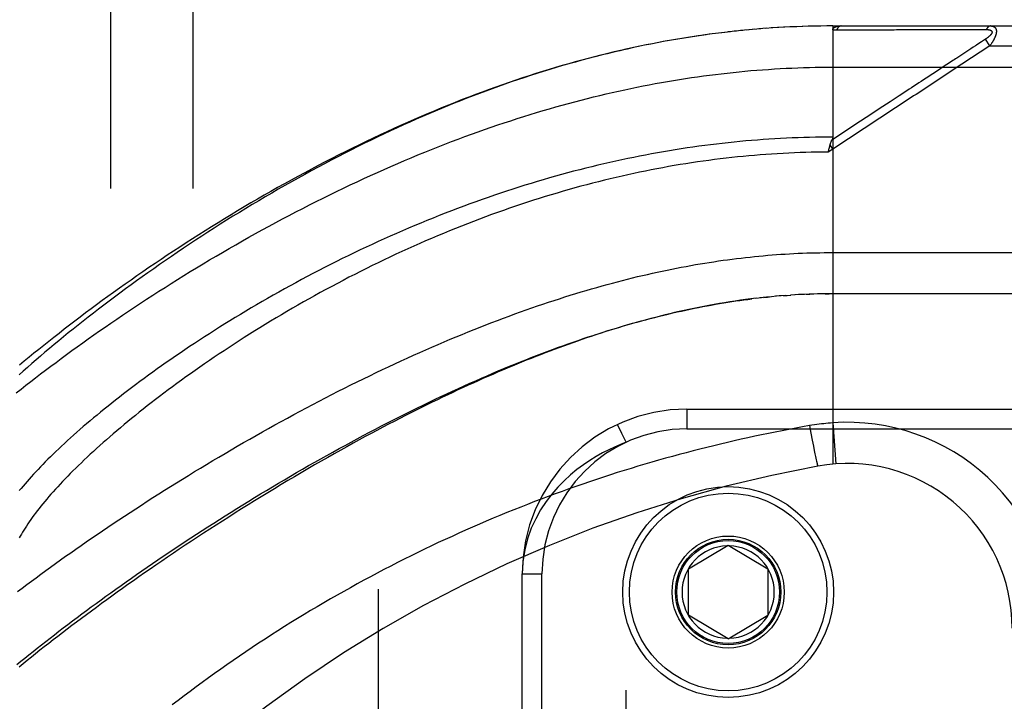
# Model space of a CAD drawing. Header units: inches. Extents: x 0 to 193, y 0 to 125.
# Tile 91 of 256: x 86.56 to 88.06, y 36.37 to 37.4. Entities that reach past the tile are written whole.
import ezdxf

# ---------------------------------------------------------------- set-up
doc = ezdxf.new("R2010")
doc.units = ezdxf.units.IN
doc.header["$LTSCALE"] = 10.635988
doc.header["$MEASUREMENT"] = 0
doc.linetypes.add('HIDDEN', pattern=[0.2, 0.1, -0.1])
for name, color, linetype in [('DEFAULT_2', 8, 'HIDDEN'), ('RIGHTHAND_DOOR_ASSEMBLY', 7, 'CONTINUOUS'), ('SUBPANEL', 7, 'CONTINUOUS')]:
    doc.layers.add(name, color=color, linetype=linetype)

msp = doc.modelspace()

# ---------------------------------------------------------------- linework, layer by layer
at = {"layer": 'DEFAULT_2', "color": 8, "linetype": 'HIDDEN'}
msp.add_line((87.1084, 89.7177), (87.1084, 32.6137), dxfattribs=at)
at = {"layer": 'RIGHTHAND_DOOR_ASSEMBLY', "color": 8, "linetype": 'HIDDEN'}
for p, q in [((87.7527, 37.3912), (87.7422, 37.3908)), ((87.7618, 37.3914), (87.7515, 37.3911)), ((87.7709, 37.3916), (87.7609, 37.3914)), ((87.7799, 37.3918), (87.7702, 37.3916)), ((87.789, 37.3919), (87.7795, 37.3918)), ((87.7981, 37.3919), (87.7889, 37.3919)), ((87.7981, 37.3919), (88.6719, 37.3919)), ((87.7981, 37.3919), (87.7981, 36.7272)), ((87.6061, 37.3786), (87.5917, 37.3765)), ((87.6153, 37.3798), (87.6012, 37.3779)), ((87.6246, 37.381), (87.6107, 37.3792)), ((87.6338, 37.3821), (87.6201, 37.3805)), ((87.643, 37.3832), (87.6296, 37.3816)), ((87.6522, 37.3842), (87.639, 37.3828)), ((87.6614, 37.3851), (87.6485, 37.3838)), ((87.6705, 37.386), (87.6579, 37.3848)), ((87.6797, 37.3868), (87.6673, 37.3857)), ((87.6888, 37.3876), (87.6767, 37.3866)), ((87.698, 37.3883), (87.6861, 37.3874)), ((87.7071, 37.3889), (87.6954, 37.3881)), ((87.7162, 37.3895), (87.7048, 37.3888)), ((87.7253, 37.39), (87.7142, 37.3894)), ((87.7345, 37.3904), (87.7235, 37.3899)), ((87.7436, 37.3908), (87.7329, 37.3904)), ((87.8041, 37.3862), (87.8282, 37.3862)), ((87.9968, 37.3863), (88.0005, 37.3863)), ((88.0005, 37.3863), (88.0039, 37.3863)), ((88.0039, 37.3863), (88.0071, 37.3863)), ((88.0071, 37.3863), (88.0118, 37.3863)), ((88.0118, 37.3863), (88.0148, 37.3864)), ((88.0148, 37.3864), (88.0298, 37.3864)), ((88.0298, 37.3864), (88.031, 37.3864)), ((88.0364, 37.3619), (87.9938, 37.3338)), ((88.0211, 37.3662), (88.016, 37.3628)), ((88.0236, 37.3678), (88.0211, 37.3662)), ((88.0298, 37.3719), (88.0236, 37.3678)), ((88.0364, 37.3619), (88.0298, 37.3719)), ((88.0364, 37.3619), (88.7019, 37.3619)), ((88.0075, 37.3573), (87.9861, 37.3432)), ((88.0112, 37.3597), (88.0075, 37.3573)), ((87.7981, 37.3294), (88.7019, 37.3294)), ((87.9598, 37.326), (87.9396, 37.3126)), ((87.8161, 37.2315), (87.7969, 37.2189)), ((87.7981, 37.2051), (87.7913, 37.2006)), ((87.7913, 37.2006), (87.792, 37.2037)), ((87.792, 37.2037), (87.7923, 37.2049)), ((87.7923, 37.2049), (87.7926, 37.2061)), ((87.7981, 37.2051), (87.794, 37.2114)), ((87.7916, 37.0481), (88.7019, 37.0482)), ((87.6899, 36.9797), (87.6814, 36.9787)), ((87.7197, 36.9825), (87.7111, 36.9818)), ((87.7268, 36.983), (87.717, 36.9823)), ((87.7228, 36.9828), (87.7287, 36.9832)), ((87.7268, 36.983), (87.7345, 36.9836)), ((87.7408, 36.984), (87.7338, 36.9835)), ((87.7479, 36.9844), (87.7404, 36.9839)), ((87.755, 36.9847), (87.7462, 36.9843)), ((87.7578, 36.9848), (87.7635, 36.985)), ((87.7766, 36.9854), (87.7693, 36.9852)), ((87.7838, 36.9855), (87.7751, 36.9854)), ((87.7866, 36.9856), (87.7924, 36.9856)), ((88.6719, 36.9857), (87.7981, 36.9857)), ((87.5769, 36.8107), (88.7031, 36.8107)), ((87.5769, 36.8107), (87.5769, 36.7807)), ((87.5769, 36.7807), (88.7331, 36.7807)), ((87.7628, 36.7856), (87.7649, 36.7744)), ((87.7981, 36.7899), (87.8026, 36.7275)), ((87.7649, 36.7744), (87.7669, 36.7636)), ((87.4844, 35.321), (87.4844, 36.7603)), ((87.7669, 36.7636), (87.7687, 36.7544)), ((87.7687, 36.7544), (87.77, 36.7479)), ((87.77, 36.7479), (87.771, 36.7428)), ((87.771, 36.7428), (87.7718, 36.7389)), ((87.7718, 36.7389), (87.7724, 36.7361)), ((87.7724, 36.7361), (87.773, 36.7336)), ((87.773, 36.7336), (87.7734, 36.7319)), ((87.7734, 36.7319), (87.7737, 36.7303)), ((87.7737, 36.7303), (87.774, 36.7294)), ((87.774, 36.7294), (87.7742, 36.7285)), ((87.7742, 36.7285), (87.7744, 36.7277)), ((87.7744, 36.7277), (87.7746, 36.727)), ((87.5794, 36.5682), (87.6394, 36.6042)), ((87.6394, 36.6042), (87.6994, 36.5682)), ((87.3269, 36.5607), (87.3569, 36.5607)), ((87.3269, 35.5207), (87.3269, 36.5607)), ((87.3569, 35.5207), (87.3569, 36.5607)), ((87.5794, 36.4982), (87.5794, 36.5682)), ((87.6994, 36.5682), (87.6994, 36.4982)), ((87.6394, 36.4621), (87.5794, 36.4982)), ((87.6394, 36.4621), (87.6994, 36.4982))]:
    msp.add_line(p, q, dxfattribs=at)
for points in [[(87.7981, 37.3861), (87.7981, 37.3862), (87.7981, 37.3864), (87.7981, 37.3865), (87.7982, 37.3867), (87.7982, 37.3868), (87.7982, 37.387), (87.7983, 37.3871), (87.7983, 37.3873), (87.7984, 37.3874), (87.7984, 37.3875), (87.7985, 37.3877), (87.7986, 37.3878), (87.7986, 37.3879), (87.7987, 37.3881), (87.7988, 37.3882), (87.7989, 37.3883), (87.799, 37.3885), (87.7991, 37.3886), (87.7992, 37.3887), (87.7993, 37.3888), (87.7995, 37.389), (87.7996, 37.3891), (87.7997, 37.3892), (87.7999, 37.3893), (87.8, 37.3894), (87.8002, 37.3895), (87.8004, 37.3897), (87.8006, 37.3898), (87.8007, 37.3899), (87.8009, 37.39), (87.8012, 37.3901), (87.8014, 37.3902), (87.8016, 37.3903), (87.8018, 37.3904), (87.8021, 37.3905), (87.8024, 37.3906), (87.8026, 37.3907), (87.8029, 37.3908), (87.8032, 37.3909), (87.8035, 37.391), (87.8039, 37.3911), (87.8042, 37.3912), (87.8046, 37.3913), (87.805, 37.3914), (87.8053, 37.3914), (87.8058, 37.3915), (87.8062, 37.3916), (87.8066, 37.3916), (87.8071, 37.3917), (87.8076, 37.3917), (87.8081, 37.3918), (87.8086, 37.3918), (87.8091, 37.3919), (87.8097, 37.3919), (87.8102, 37.3919), (87.8108, 37.3919)], [(87.8108, 37.3919), (87.8106, 37.3919), (87.8104, 37.3919), (87.8102, 37.3919), (87.8099, 37.3918), (87.8097, 37.3918), (87.8095, 37.3917), (87.8093, 37.3916), (87.809, 37.3916), (87.8088, 37.3915), (87.8086, 37.3914), (87.8084, 37.3913), (87.8082, 37.3912), (87.808, 37.391), (87.8077, 37.3909), (87.8075, 37.3907), (87.8073, 37.3906), (87.8071, 37.3904), (87.8069, 37.3902), (87.8067, 37.39), (87.8065, 37.3899), (87.8063, 37.3896), (87.8061, 37.3894), (87.8059, 37.3892), (87.8058, 37.389), (87.8056, 37.3887), (87.8054, 37.3885), (87.8052, 37.3882), (87.8051, 37.388), (87.8049, 37.3877), (87.8047, 37.3874), (87.8046, 37.3871), (87.8044, 37.3868), (87.8043, 37.3865), (87.8041, 37.3862)], [(88.0376, 37.3919), (88.0374, 37.3919), (88.0372, 37.3919), (88.037, 37.3919), (88.0367, 37.3918), (88.0365, 37.3918), (88.0363, 37.3917), (88.0361, 37.3917), (88.0359, 37.3916), (88.0356, 37.3915), (88.0354, 37.3914), (88.0352, 37.3913), (88.035, 37.3912), (88.0348, 37.3911), (88.0346, 37.3909), (88.0344, 37.3908), (88.0342, 37.3906), (88.034, 37.3905), (88.0338, 37.3903), (88.0336, 37.3901), (88.0334, 37.3899), (88.0332, 37.3897), (88.033, 37.3895), (88.0328, 37.3893), (88.0326, 37.3891), (88.0324, 37.3888), (88.0323, 37.3886), (88.0321, 37.3884), (88.0319, 37.3881), (88.0318, 37.3878), (88.0316, 37.3876), (88.0314, 37.3873), (88.0313, 37.387), (88.0311, 37.3867), (88.031, 37.3864)], [(88.0376, 37.3919), (88.0381, 37.3919), (88.0385, 37.3919), (88.0389, 37.3918), (88.0393, 37.3918), (88.0396, 37.3918), (88.04, 37.3917), (88.0403, 37.3916), (88.0407, 37.3915), (88.041, 37.3915), (88.0413, 37.3914), (88.0415, 37.3913), (88.0418, 37.3912), (88.0421, 37.3911), (88.0423, 37.3909), (88.0425, 37.3908), (88.0428, 37.3907), (88.043, 37.3906), (88.0432, 37.3904), (88.0434, 37.3903), (88.0436, 37.3902), (88.0438, 37.39), (88.0439, 37.3899), (88.0441, 37.3897), (88.0443, 37.3895), (88.0444, 37.3894), (88.0446, 37.3892), (88.0447, 37.389), (88.0448, 37.3889), (88.045, 37.3887), (88.0451, 37.3885), (88.0452, 37.3883), (88.0453, 37.3881), (88.0454, 37.3879), (88.0455, 37.3878), (88.0456, 37.3876), (88.0457, 37.3874), (88.0457, 37.3871), (88.0458, 37.3869), (88.0459, 37.3867), (88.046, 37.3865), (88.046, 37.3863), (88.0461, 37.3861), (88.0461, 37.3858), (88.0462, 37.3856), (88.0462, 37.3854), (88.0462, 37.3851), (88.0463, 37.3849), (88.0463, 37.3846), (88.0463, 37.3844), (88.0463, 37.3841), (88.0463, 37.3839), (88.0463, 37.3836), (88.0463, 37.3833), (88.0463, 37.3831), (88.0463, 37.3828), (88.0463, 37.3825), (88.0462, 37.3822), (88.0462, 37.3819), (88.0462, 37.3816), (88.0461, 37.3813), (88.0461, 37.381), (88.046, 37.3807), (88.046, 37.3804), (88.0459, 37.3801), (88.0458, 37.3798), (88.0458, 37.3795), (88.0457, 37.3791), (88.0456, 37.3788), (88.0455, 37.3785), (88.0454, 37.3781), (88.0453, 37.3778), (88.0452, 37.3774), (88.0451, 37.3771), (88.0449, 37.3767), (88.0448, 37.3763), (88.0447, 37.376), (88.0445, 37.3756), (88.0444, 37.3752), (88.0442, 37.3748), (88.044, 37.3744), (88.0438, 37.374), (88.0437, 37.3736), (88.0435, 37.3732), (88.0432, 37.3727), (88.043, 37.3723), (88.0428, 37.3719), (88.0426, 37.3714), (88.0423, 37.3709), (88.0421, 37.3705), (88.0418, 37.37), (88.0415, 37.3695), (88.0412, 37.369), (88.0409, 37.3685), (88.0406, 37.3679), (88.0403, 37.3674), (88.0399, 37.3669), (88.0395, 37.3663), (88.0391, 37.3657), (88.0387, 37.3651), (88.0383, 37.3645), (88.0379, 37.3638), (88.0374, 37.3632), (88.0369, 37.3626), (88.0364, 37.3619)], [(87.5968, 37.3773), (87.5876, 37.3759), (87.5783, 37.3745), (87.569, 37.373), (87.5596, 37.3714), (87.5503, 37.3698), (87.5409, 37.3681), (87.5315, 37.3663), (87.5221, 37.3645), (87.5127, 37.3626), (87.5033, 37.3606), (87.4938, 37.3586), (87.4843, 37.3565), (87.4748, 37.3543), (87.4653, 37.3521), (87.4557, 37.3498), (87.4462, 37.3474), (87.4366, 37.345), (87.4269, 37.3424), (87.4173, 37.3399), (87.4076, 37.3372), (87.3979, 37.3345), (87.3882, 37.3317), (87.3785, 37.3288), (87.3687, 37.3259), (87.3589, 37.3229), (87.3491, 37.3198), (87.3393, 37.3166), (87.3296, 37.3134), (87.3199, 37.3102), (87.3102, 37.3069), (87.3005, 37.3035), (87.2908, 37.3001), (87.2812, 37.2966), (87.2716, 37.2931), (87.262, 37.2895), (87.2525, 37.2859), (87.2429, 37.2822), (87.2333, 37.2784), (87.2237, 37.2746), (87.2141, 37.2707), (87.2046, 37.2668), (87.195, 37.2628), (87.1854, 37.2587), (87.1758, 37.2546), (87.1661, 37.2504), (87.1565, 37.2461), (87.1468, 37.2418), (87.1371, 37.2374), (87.1273, 37.2328), (87.1175, 37.2283), (87.1077, 37.2236), (87.0977, 37.2188), (87.0878, 37.2139), (87.0777, 37.209), (87.0677, 37.204), (87.0576, 37.1988), (87.0474, 37.1936), (87.0373, 37.1884), (87.0272, 37.183), (87.0171, 37.1776), (87.0069, 37.1722), (86.9969, 37.1667), (86.9868, 37.1611), (86.9768, 37.1555), (86.9668, 37.1499), (86.9568, 37.1442), (86.9469, 37.1384), (86.937, 37.1327), (86.9271, 37.1268), (86.9173, 37.121), (86.9075, 37.1151), (86.8978, 37.1091), (86.8881, 37.1032), (86.8785, 37.0972), (86.8689, 37.0911), (86.8594, 37.0851), (86.85, 37.079), (86.8406, 37.0729), (86.8312, 37.0668), (86.822, 37.0607), (86.8128, 37.0546), (86.8036, 37.0484), (86.7946, 37.0422), (86.7856, 37.0361), (86.7767, 37.0299), (86.7679, 37.0237), (86.7591, 37.0176), (86.7505, 37.0114), (86.7419, 37.0052), (86.7334, 36.999), (86.7249, 36.9929), (86.7166, 36.9867), (86.7084, 36.9806), (86.7002, 36.9745), (86.6921, 36.9684), (86.6842, 36.9623), (86.6763, 36.9562), (86.6685, 36.9502), (86.6608, 36.9441), (86.6532, 36.9381), (86.6457, 36.9321), (86.6383, 36.9262), (86.631, 36.9203), (86.6238, 36.9144), (86.6167, 36.9085), (86.6097, 36.9027), (86.6028, 36.8969), (86.596, 36.8911), (86.5893, 36.8854), (86.5827, 36.8797), (86.5762, 36.874), (86.5698, 36.8684), (86.5635, 36.8628)], [(87.5917, 37.3765), (87.5822, 37.3751), (87.5726, 37.3736), (87.5631, 37.372), (87.5535, 37.3704), (87.5439, 37.3686), (87.5343, 37.3669), (87.5247, 37.365), (87.515, 37.3631), (87.5054, 37.3611), (87.4957, 37.359), (87.486, 37.3569), (87.4762, 37.3547), (87.4665, 37.3524), (87.4567, 37.3501), (87.4469, 37.3477), (87.4371, 37.3452), (87.4272, 37.3427), (87.4174, 37.34), (87.4075, 37.3373), (87.3975, 37.3346), (87.3876, 37.3317), (87.3776, 37.3288), (87.3676, 37.3258), (87.3576, 37.3227), (87.3476, 37.3196), (87.3375, 37.3164), (87.3274, 37.3131), (87.3173, 37.3097), (87.3072, 37.3063), (87.297, 37.3027), (87.2868, 37.2991), (87.2767, 37.2955), (87.2664, 37.2917), (87.2562, 37.2879), (87.2459, 37.284), (87.2356, 37.2801), (87.2254, 37.276), (87.215, 37.2719), (87.2047, 37.2677), (87.1944, 37.2634), (87.184, 37.2591), (87.1736, 37.2547), (87.1632, 37.2502), (87.1529, 37.2456), (87.1425, 37.241), (87.132, 37.2363), (87.1216, 37.2315), (87.1112, 37.2267), (87.1008, 37.2218), (87.0904, 37.2168), (87.0799, 37.2118), (87.0695, 37.2067), (87.0591, 37.2015), (87.0487, 37.1963), (87.0383, 37.191), (87.028, 37.1857), (87.0176, 37.1802), (87.0073, 37.1748), (86.9969, 37.1693), (86.9866, 37.1637), (86.9763, 37.1581), (86.9661, 37.1524), (86.9559, 37.1467), (86.9457, 37.1409), (86.9355, 37.1351), (86.9254, 37.1293), (86.9153, 37.1234), (86.9052, 37.1174), (86.8952, 37.1115), (86.8852, 37.1055), (86.8753, 37.0994), (86.8654, 37.0934), (86.8556, 37.0873), (86.8458, 37.0812), (86.8361, 37.075), (86.8265, 37.0689), (86.8169, 37.0627), (86.8073, 37.0565), (86.7978, 37.0503), (86.7884, 37.044), (86.7791, 37.0378), (86.7698, 37.0315), (86.7606, 37.0253), (86.7515, 37.019), (86.7424, 37.0127), (86.7334, 37.0065), (86.7245, 37.0002), (86.7157, 36.9939), (86.707, 36.9877), (86.6983, 36.9814), (86.6897, 36.9752), (86.6812, 36.9689), (86.6728, 36.9627), (86.6645, 36.9565), (86.6562, 36.9503), (86.6481, 36.9441), (86.64, 36.9379), (86.632, 36.9318), (86.6242, 36.9256), (86.6164, 36.9195), (86.6087, 36.9134), (86.601, 36.9074), (86.5935, 36.9013), (86.5861, 36.8953), (86.5788, 36.8893), (86.5715, 36.8833), (86.5644, 36.8774)], [(87.7981, 37.3861), (87.7991, 37.3861), (87.8001, 37.3862), (87.8011, 37.3862), (87.8021, 37.3862), (87.8031, 37.3862), (87.8041, 37.3862)], [(87.8282, 37.3862), (87.8335, 37.3862), (87.8387, 37.3862), (87.8437, 37.3862), (87.8486, 37.3862), (87.8534, 37.3862), (87.8582, 37.3862), (87.8628, 37.3862), (87.8672, 37.3862), (87.8715, 37.3862), (87.8756, 37.3862), (87.8795, 37.3862), (87.8834, 37.3862), (87.8873, 37.3862), (87.891, 37.3862), (87.8948, 37.3863), (87.8986, 37.3863), (87.9101, 37.3863)], [(87.9101, 37.3863), (87.9138, 37.3863), (87.9175, 37.3863), (87.921, 37.3863), (87.9244, 37.3863), (87.9277, 37.3863), (87.9308, 37.3863), (87.9393, 37.3863)], [(87.9393, 37.3863), (87.942, 37.3863), (87.9446, 37.3863), (87.9472, 37.3863), (87.9498, 37.3863), (87.9524, 37.3863), (87.9575, 37.3863)], [(87.9575, 37.3863), (87.9601, 37.3863), (87.9626, 37.3863), (87.9678, 37.3863)], [(87.9678, 37.3863), (87.9704, 37.3863), (87.973, 37.3863), (87.9756, 37.3863), (87.9905, 37.3863)], [(87.9905, 37.3863), (87.9927, 37.3863), (87.9968, 37.3863)], [(88.031, 37.3864), (88.0314, 37.3864), (88.0319, 37.3864), (88.0323, 37.3864), (88.0327, 37.3864), (88.033, 37.3864), (88.0334, 37.3863), (88.0337, 37.3863), (88.034, 37.3863), (88.0343, 37.3862), (88.0346, 37.3862), (88.0349, 37.3861), (88.0352, 37.3861), (88.0355, 37.386), (88.0357, 37.386), (88.0359, 37.3859), (88.0362, 37.3859), (88.0364, 37.3858), (88.0366, 37.3858), (88.0368, 37.3857), (88.037, 37.3856), (88.0372, 37.3856), (88.0373, 37.3855), (88.0375, 37.3854), (88.0377, 37.3853), (88.0378, 37.3853), (88.038, 37.3852), (88.0381, 37.3851), (88.0382, 37.385), (88.0384, 37.3849), (88.0385, 37.3849), (88.0386, 37.3848), (88.0387, 37.3847), (88.0388, 37.3846), (88.0389, 37.3845), (88.039, 37.3844), (88.0391, 37.3843), (88.0392, 37.3842), (88.0392, 37.3841), (88.0393, 37.384), (88.0394, 37.3839), (88.0394, 37.3838), (88.0395, 37.3837), (88.0395, 37.3836), (88.0396, 37.3835), (88.0396, 37.3834), (88.0396, 37.3833), (88.0397, 37.3831), (88.0397, 37.383), (88.0397, 37.3829), (88.0397, 37.3828), (88.0397, 37.3827), (88.0397, 37.3825), (88.0397, 37.3824), (88.0397, 37.3823), (88.0397, 37.3821), (88.0397, 37.382), (88.0397, 37.3819), (88.0396, 37.3817), (88.0396, 37.3816), (88.0396, 37.3814), (88.0395, 37.3813), (88.0395, 37.3812), (88.0394, 37.381), (88.0393, 37.3809), (88.0393, 37.3807), (88.0392, 37.3805), (88.0391, 37.3804), (88.039, 37.3802), (88.0389, 37.3801), (88.0388, 37.3799), (88.0387, 37.3797), (88.0386, 37.3796), (88.0385, 37.3794), (88.0383, 37.3792), (88.0382, 37.379), (88.0381, 37.3788), (88.0379, 37.3787), (88.0378, 37.3785), (88.0376, 37.3783), (88.0374, 37.3781), (88.0372, 37.3779), (88.0371, 37.3777), (88.0369, 37.3775), (88.0367, 37.3773), (88.0364, 37.3771), (88.0362, 37.3768), (88.036, 37.3766), (88.0357, 37.3764), (88.0355, 37.3762), (88.0352, 37.3759), (88.0349, 37.3757), (88.0346, 37.3754), (88.0343, 37.3752), (88.034, 37.3749), (88.0337, 37.3746), (88.0333, 37.3744), (88.0329, 37.3741), (88.0325, 37.3738), (88.0321, 37.3735), (88.0317, 37.3732), (88.0313, 37.3729), (88.0308, 37.3726), (88.0303, 37.3722), (88.0298, 37.3719)], [(88.016, 37.3628), (88.0145, 37.3618), (88.0112, 37.3597)], [(87.9938, 37.3338), (87.9244, 37.2881), (87.9208, 37.2858), (87.9172, 37.2834), (87.7981, 37.2051)], [(87.9861, 37.3432), (87.9841, 37.3419), (87.9821, 37.3406), (87.9801, 37.3393), (87.9781, 37.3379), (87.9759, 37.3365), (87.9736, 37.335), (87.9712, 37.3334), (87.9686, 37.3317), (87.9658, 37.3299), (87.9598, 37.326)], [(86.5594, 36.8354), (86.5666, 36.8411), (86.5739, 36.8468), (86.5812, 36.8526), (86.5887, 36.8583), (86.5963, 36.8641), (86.6039, 36.8699), (86.6117, 36.8758), (86.6196, 36.8816), (86.6275, 36.8875), (86.6355, 36.8934), (86.6437, 36.8994), (86.6519, 36.9053), (86.6602, 36.9113), (86.6686, 36.9172), (86.6771, 36.9232), (86.6856, 36.9292), (86.6943, 36.9352), (86.703, 36.9412), (86.7118, 36.9473), (86.7207, 36.9533), (86.7297, 36.9593), (86.7388, 36.9653), (86.7479, 36.9713), (86.7571, 36.9774), (86.7663, 36.9834), (86.7757, 36.9894), (86.7851, 36.9954), (86.7945, 37.0013), (86.8041, 37.0073), (86.8137, 37.0133), (86.8233, 37.0192), (86.833, 37.0251), (86.8428, 37.031), (86.8526, 37.0369), (86.8624, 37.0427), (86.8723, 37.0485), (86.8823, 37.0543), (86.8923, 37.06), (86.9023, 37.0657), (86.9124, 37.0714), (86.9225, 37.077), (86.9326, 37.0826), (86.9428, 37.0882), (86.953, 37.0937), (86.9632, 37.0991), (86.9734, 37.1045), (86.9836, 37.1099), (86.9939, 37.1152), (87.0042, 37.1205), (87.0145, 37.1257), (87.0248, 37.1308), (87.0351, 37.1359), (87.0454, 37.1409), (87.0557, 37.1459), (87.066, 37.1508), (87.0764, 37.1556), (87.0867, 37.1604), (87.097, 37.1651), (87.1073, 37.1698), (87.1176, 37.1743), (87.1278, 37.1789), (87.1381, 37.1833), (87.1484, 37.1877), (87.1586, 37.192), (87.1688, 37.1962), (87.179, 37.2004), (87.1892, 37.2045), (87.1994, 37.2085), (87.2095, 37.2125), (87.2196, 37.2164), (87.2297, 37.2202), (87.2398, 37.224), (87.2498, 37.2277), (87.2599, 37.2313), (87.2699, 37.2348), (87.2798, 37.2383), (87.2898, 37.2417), (87.2997, 37.245), (87.3095, 37.2482), (87.3194, 37.2514), (87.3292, 37.2545), (87.339, 37.2576), (87.3488, 37.2606), (87.3585, 37.2635), (87.3682, 37.2663), (87.3779, 37.2691), (87.3875, 37.2718), (87.3971, 37.2744), (87.4067, 37.277), (87.4163, 37.2795), (87.4258, 37.2819), (87.4353, 37.2843), (87.4448, 37.2866), (87.4542, 37.2888), (87.4636, 37.291), (87.473, 37.2931), (87.4824, 37.2951), (87.4917, 37.2971), (87.501, 37.299), (87.5103, 37.3009), (87.5196, 37.3027), (87.5288, 37.3044), (87.538, 37.3061), (87.5472, 37.3077), (87.5564, 37.3092), (87.5655, 37.3107), (87.5746, 37.3122), (87.5837, 37.3135), (87.5928, 37.3148), (87.6019, 37.3161), (87.6109, 37.3173), (87.62, 37.3184), (87.629, 37.3195), (87.638, 37.3205), (87.647, 37.3215), (87.6559, 37.3224), (87.6649, 37.3233), (87.6738, 37.3241), (87.6827, 37.3248), (87.6917, 37.3255), (87.7006, 37.3261), (87.7095, 37.3267), (87.7184, 37.3272), (87.7272, 37.3277), (87.7361, 37.3281)], [(87.7361, 37.3281), (87.745, 37.3284), (87.7538, 37.3287), (87.7627, 37.329), (87.7716, 37.3292), (87.7804, 37.3293), (87.7893, 37.3294), (87.7981, 37.3294)], [(87.9396, 37.3126), (87.9359, 37.3102), (87.9322, 37.3078), (87.9285, 37.3054), (87.9249, 37.303), (87.9212, 37.3006), (87.9176, 37.2982), (87.9139, 37.2958), (87.9103, 37.2934), (87.9065, 37.2909), (87.9027, 37.2884), (87.8986, 37.2857), (87.8944, 37.283), (87.8899, 37.28), (87.8851, 37.2768)], [(87.8851, 37.2768), (87.8686, 37.266), (87.8556, 37.2575)], [(87.8556, 37.2575), (87.8333, 37.2428), (87.8161, 37.2315)], [(87.7981, 37.2232), (87.7893, 37.2232), (87.7806, 37.2231), (87.7718, 37.223), (87.763, 37.2228), (87.7542, 37.2226), (87.7454, 37.2223), (87.7366, 37.222), (87.7278, 37.2216), (87.719, 37.2211), (87.7102, 37.2206), (87.7013, 37.2201), (87.6925, 37.2195), (87.6837, 37.2188), (87.6748, 37.2181), (87.666, 37.2174), (87.6571, 37.2165), (87.6483, 37.2157), (87.6394, 37.2148), (87.6305, 37.2138), (87.6216, 37.2128), (87.6127, 37.2117), (87.6038, 37.2105), (87.5949, 37.2093), (87.586, 37.2081), (87.577, 37.2068), (87.5681, 37.2054), (87.5591, 37.204), (87.5502, 37.2026), (87.5412, 37.201), (87.5322, 37.1995), (87.5232, 37.1978), (87.5142, 37.1961), (87.5051, 37.1944), (87.4961, 37.1926), (87.487, 37.1907), (87.478, 37.1888), (87.4689, 37.1868), (87.4598, 37.1848), (87.4507, 37.1827), (87.4415, 37.1806), (87.4324, 37.1784), (87.4233, 37.1761), (87.4141, 37.1738), (87.4049, 37.1714), (87.3957, 37.169), (87.3865, 37.1665), (87.3773, 37.1639), (87.3681, 37.1613), (87.3589, 37.1586), (87.3496, 37.1559), (87.3404, 37.1531), (87.3311, 37.1502), (87.3219, 37.1473), (87.3126, 37.1444), (87.3033, 37.1413), (87.294, 37.1382), (87.2847, 37.1351), (87.2754, 37.1319), (87.2661, 37.1286), (87.2568, 37.1253), (87.2475, 37.1219), (87.2382, 37.1185), (87.2288, 37.115), (87.2195, 37.1115), (87.2102, 37.1079), (87.2009, 37.1042), (87.1916, 37.1005), (87.1823, 37.0967), (87.173, 37.0929), (87.1638, 37.0891), (87.1545, 37.0851), (87.1453, 37.0812), (87.1361, 37.0771), (87.1268, 37.0731), (87.1177, 37.069), (87.1085, 37.0648), (87.0993, 37.0606), (87.0902, 37.0564), (87.0811, 37.0521), (87.0721, 37.0477), (87.063, 37.0434), (87.054, 37.0389), (87.045, 37.0345), (87.0361, 37.03), (87.0272, 37.0255), (87.0183, 37.0209), (87.0095, 37.0163), (87.0008, 37.0117), (86.992, 37.0071), (86.9833, 37.0024), (86.9747, 36.9977), (86.9661, 36.9929), (86.9576, 36.9882), (86.9491, 36.9834), (86.9407, 36.9786), (86.9323, 36.9738), (86.924, 36.969), (86.9158, 36.9642), (86.9076, 36.9593), (86.8995, 36.9544), (86.8915, 36.9496), (86.8835, 36.9447), (86.8756, 36.9398), (86.8678, 36.9349), (86.86, 36.93), (86.8523, 36.9251), (86.8447, 36.9202), (86.8372, 36.9153), (86.8297, 36.9104), (86.8223, 36.9055), (86.8151, 36.9006), (86.8078, 36.8958), (86.8007, 36.8909), (86.7937, 36.886), (86.7867, 36.8812), (86.7798, 36.8764), (86.773, 36.8716), (86.7663, 36.8667), (86.7597, 36.862), (86.7532, 36.8572), (86.7467, 36.8524), (86.7404, 36.8477), (86.7341, 36.843), (86.728, 36.8383), (86.7219, 36.8337), (86.7159, 36.829), (86.71, 36.8244), (86.7042, 36.8198), (86.6985, 36.8153), (86.6928, 36.8107), (86.6873, 36.8062), (86.6819, 36.8017), (86.6765, 36.7973), (86.6712, 36.7929), (86.6661, 36.7885), (86.661, 36.7841), (86.656, 36.7798), (86.6511, 36.7755), (86.6463, 36.7713), (86.6416, 36.7671), (86.637, 36.7629), (86.6325, 36.7587), (86.6281, 36.7546), (86.6237, 36.7505), (86.6195, 36.7465), (86.6154, 36.7425), (86.6113, 36.7385), (86.6073, 36.7346), (86.6034, 36.7307), (86.5997, 36.7269), (86.596, 36.723), (86.5924, 36.7193), (86.5888, 36.7155), (86.5854, 36.7118), (86.5821, 36.7082), (86.5788, 36.7046), (86.5757, 36.701), (86.5726, 36.6974), (86.5696, 36.6939), (86.5667, 36.6905), (86.5639, 36.6871)], [(87.794, 37.2114), (87.7942, 37.212), (87.7944, 37.2125), (87.7946, 37.2131), (87.7947, 37.2137), (87.7949, 37.2142), (87.7951, 37.2148), (87.7953, 37.2153), (87.7955, 37.2159), (87.7958, 37.2164), (87.796, 37.2169), (87.7962, 37.2174), (87.7964, 37.2179), (87.7967, 37.2184)], [(87.7981, 37.2232), (87.7981, 37.223), (87.7981, 37.2228), (87.7981, 37.2226), (87.7981, 37.2224), (87.798, 37.2222), (87.798, 37.222), (87.798, 37.2218), (87.7979, 37.2215), (87.7979, 37.2213), (87.7978, 37.2211), (87.7977, 37.2209), (87.7977, 37.2207), (87.7976, 37.2205), (87.7975, 37.2202), (87.7974, 37.22), (87.7973, 37.2198), (87.7972, 37.2196), (87.7971, 37.2193), (87.797, 37.2191), (87.7967, 37.2184)], [(87.7913, 37.2006), (87.7827, 37.2005), (87.7741, 37.2004), (87.7655, 37.2002), (87.757, 37.2), (87.7484, 37.1997), (87.7398, 37.1994), (87.7312, 37.199), (87.7226, 37.1986), (87.7139, 37.1981), (87.7053, 37.1975), (87.6967, 37.1969), (87.6881, 37.1963), (87.6795, 37.1956), (87.6708, 37.1948), (87.6622, 37.194), (87.6535, 37.1932), (87.6449, 37.1922), (87.6362, 37.1913), (87.6275, 37.1902), (87.6188, 37.1891), (87.6101, 37.188), (87.6014, 37.1868), (87.5927, 37.1856), (87.584, 37.1843), (87.5752, 37.1829), (87.5665, 37.1815), (87.5577, 37.18), (87.549, 37.1785), (87.5402, 37.1769), (87.5314, 37.1753), (87.5226, 37.1736), (87.5138, 37.1718), (87.5049, 37.17), (87.4961, 37.1681), (87.4872, 37.1662), (87.4784, 37.1642), (87.4695, 37.1622), (87.4606, 37.1601), (87.4517, 37.1579), (87.4428, 37.1557), (87.4338, 37.1534), (87.4249, 37.1511), (87.416, 37.1487), (87.407, 37.1463), (87.398, 37.1437), (87.389, 37.1412), (87.38, 37.1385), (87.371, 37.1358), (87.362, 37.1331), (87.3529, 37.1303), (87.3439, 37.1274), (87.3349, 37.1245), (87.3258, 37.1215), (87.3167, 37.1184), (87.3077, 37.1153), (87.2986, 37.1122), (87.2895, 37.1089), (87.2804, 37.1057), (87.2713, 37.1023), (87.2622, 37.0989), (87.2531, 37.0955), (87.244, 37.0919), (87.2349, 37.0884), (87.2258, 37.0847), (87.2167, 37.081), (87.2077, 37.0773), (87.1986, 37.0735), (87.1895, 37.0697), (87.1804, 37.0658), (87.1714, 37.0618), (87.1623, 37.0578), (87.1533, 37.0537), (87.1443, 37.0496), (87.1353, 37.0455), (87.1263, 37.0413), (87.1174, 37.037), (87.1084, 37.0327), (87.0995, 37.0284), (87.0906, 37.024), (87.0817, 37.0195), (87.0729, 37.0151), (87.0641, 37.0106), (87.0553, 37.006), (87.0466, 37.0014), (87.0379, 36.9968), (87.0292, 36.9921), (87.0206, 36.9874), (87.012, 36.9827), (87.0035, 36.978), (86.995, 36.9732), (86.9866, 36.9684), (86.9782, 36.9636), (86.9699, 36.9587), (86.9616, 36.9538), (86.9534, 36.9489), (86.9452, 36.944), (86.9371, 36.9391), (86.929, 36.9342), (86.9211, 36.9292), (86.9131, 36.9242), (86.9053, 36.9193), (86.8975, 36.9143), (86.8898, 36.9093), (86.8821, 36.9043), (86.8746, 36.8993), (86.8671, 36.8943), (86.8596, 36.8893), (86.8523, 36.8843), (86.845, 36.8793), (86.8378, 36.8743), (86.8307, 36.8694), (86.8237, 36.8644), (86.8167, 36.8594), (86.8099, 36.8545), (86.8031, 36.8495), (86.7964, 36.8446), (86.7898, 36.8397), (86.7833, 36.8348), (86.7768, 36.83), (86.7705, 36.8251), (86.7642, 36.8203), (86.758, 36.8155), (86.752, 36.8107), (86.746, 36.8059), (86.7401, 36.8012), (86.7342, 36.7964), (86.7285, 36.7918), (86.7229, 36.7871), (86.7174, 36.7825), (86.7119, 36.7779), (86.7065, 36.7733), (86.7013, 36.7687), (86.6961, 36.7642), (86.691, 36.7598), (86.686, 36.7553), (86.6812, 36.7509), (86.6763, 36.7465), (86.6716, 36.7422), (86.667, 36.7379), (86.6625, 36.7336), (86.6581, 36.7294), (86.6537, 36.7252), (86.6495, 36.721), (86.6453, 36.7169), (86.6413, 36.7128), (86.6373, 36.7088), (86.6334, 36.7048), (86.6296, 36.7008), (86.6259, 36.6969), (86.6223, 36.693), (86.6188, 36.6892), (86.6154, 36.6854), (86.612, 36.6816), (86.6088, 36.6779), (86.6056, 36.6742), (86.6025, 36.6706), (86.5996, 36.667), (86.5967, 36.6634), (86.5939, 36.6599), (86.5912, 36.6564), (86.5885, 36.653), (86.586, 36.6496), (86.5835, 36.6463), (86.5812, 36.643), (86.5789, 36.6397), (86.5767, 36.6365), (86.5746, 36.6333), (86.5726, 36.6302), (86.5706, 36.6271), (86.5688, 36.6241), (86.567, 36.6211), (86.5653, 36.6181), (86.5638, 36.6152)], [(87.7926, 37.2061), (87.7929, 37.2073), (87.793, 37.2079), (87.7932, 37.2085), (87.7934, 37.2091), (87.7935, 37.2097), (87.7937, 37.2102), (87.7938, 37.2108), (87.794, 37.2114)], [(87.6454, 37.0382), (87.6522, 37.0391), (87.659, 37.0399), (87.6658, 37.0407), (87.6726, 37.0414), (87.6793, 37.0421), (87.686, 37.0428), (87.6927, 37.0434), (87.6994, 37.044), (87.7061, 37.0445), (87.7127, 37.045), (87.7193, 37.0455), (87.7259, 37.0459), (87.7325, 37.0463), (87.7391, 37.0467), (87.7457, 37.047), (87.7523, 37.0472), (87.7588, 37.0475), (87.7654, 37.0477), (87.772, 37.0479), (87.7785, 37.048), (87.785, 37.0481), (87.7916, 37.0481)], [(86.5612, 36.534), (86.5681, 36.5392), (86.5752, 36.5444), (86.5822, 36.5497), (86.5894, 36.555), (86.5967, 36.5603), (86.604, 36.5657), (86.6114, 36.5711), (86.619, 36.5765), (86.6265, 36.5819), (86.6342, 36.5874), (86.6419, 36.5928), (86.6498, 36.5983), (86.6576, 36.6038), (86.6656, 36.6093), (86.6737, 36.6149), (86.6818, 36.6204), (86.69, 36.626), (86.6982, 36.6316), (86.7065, 36.6372), (86.7149, 36.6428), (86.7234, 36.6484), (86.7319, 36.654), (86.7405, 36.6596), (86.7492, 36.6652), (86.7579, 36.6708), (86.7667, 36.6765), (86.7755, 36.6821), (86.7844, 36.6877), (86.7933, 36.6933), (86.8023, 36.699), (86.8114, 36.7046), (86.8205, 36.7102), (86.8296, 36.7158), (86.8388, 36.7213), (86.848, 36.7269), (86.8573, 36.7325), (86.8666, 36.738), (86.876, 36.7435), (86.8853, 36.749), (86.8947, 36.7545), (86.9042, 36.7599), (86.9137, 36.7653), (86.9232, 36.7707), (86.9327, 36.7761), (86.9422, 36.7814), (86.9518, 36.7867), (86.9614, 36.792), (86.9709, 36.7972), (86.9805, 36.8024), (86.9901, 36.8076), (86.9998, 36.8127), (87.0094, 36.8178), (87.019, 36.8228), (87.0286, 36.8278), (87.0382, 36.8328), (87.0479, 36.8377), (87.0575, 36.8425), (87.0671, 36.8473), (87.0766, 36.8521), (87.0862, 36.8568), (87.0958, 36.8614), (87.1053, 36.866), (87.1148, 36.8706), (87.1243, 36.875), (87.1338, 36.8795), (87.1432, 36.8838), (87.1526, 36.8881), (87.162, 36.8924), (87.1714, 36.8965), (87.1807, 36.9007), (87.19, 36.9047), (87.1992, 36.9087), (87.2084, 36.9127), (87.2176, 36.9166), (87.2268, 36.9204), (87.2359, 36.9241), (87.2449, 36.9278), (87.2539, 36.9314), (87.2629, 36.935), (87.2718, 36.9385), (87.2807, 36.9419), (87.2895, 36.9453), (87.2983, 36.9486), (87.307, 36.9518), (87.3157, 36.955), (87.3244, 36.9581), (87.333, 36.9612), (87.3415, 36.9642), (87.35, 36.9671), (87.3584, 36.97), (87.3668, 36.9728), (87.3752, 36.9755), (87.3835, 36.9782), (87.3917, 36.9809), (87.3999, 36.9834), (87.4081, 36.9859), (87.4162, 36.9884), (87.4242, 36.9908), (87.4322, 36.9931), (87.4402, 36.9954), (87.4481, 36.9976), (87.4559, 36.9998), (87.4637, 37.0019), (87.4715, 37.0039), (87.4792, 37.0059), (87.4868, 37.0079), (87.4945, 37.0098), (87.502, 37.0116), (87.5096, 37.0134), (87.5171, 37.0151), (87.5245, 37.0168), (87.5319, 37.0184), (87.5393, 37.02), (87.5466, 37.0216), (87.5539, 37.023), (87.5611, 37.0245), (87.5683, 37.0259), (87.5755, 37.0272), (87.5826, 37.0285), (87.5897, 37.0298), (87.5968, 37.031), (87.6038, 37.0321), (87.6108, 37.0333), (87.6178, 37.0343), (87.6248, 37.0354), (87.6317, 37.0364), (87.6385, 37.0373), (87.6454, 37.0382)], [(86.5604, 36.4232), (86.5663, 36.4281), (86.5724, 36.433), (86.5785, 36.438), (86.5848, 36.443), (86.5911, 36.448), (86.5975, 36.4531), (86.604, 36.4581), (86.6105, 36.4633), (86.6172, 36.4684), (86.6239, 36.4736), (86.6307, 36.4788), (86.6376, 36.484), (86.6445, 36.4893), (86.6515, 36.4946), (86.6587, 36.4999), (86.6658, 36.5052), (86.6731, 36.5106), (86.6805, 36.516), (86.6879, 36.5214), (86.6954, 36.5268), (86.7029, 36.5322), (86.7106, 36.5377), (86.7183, 36.5432), (86.726, 36.5487), (86.7339, 36.5542), (86.7418, 36.5597), (86.7498, 36.5652), (86.7578, 36.5708), (86.7659, 36.5763), (86.7741, 36.5819), (86.7823, 36.5875), (86.7906, 36.5931), (86.7989, 36.5986), (86.8073, 36.6042), (86.8158, 36.6098), (86.8243, 36.6154), (86.8329, 36.621), (86.8415, 36.6266), (86.8502, 36.6322), (86.8589, 36.6377), (86.8676, 36.6433), (86.8764, 36.6489), (86.8853, 36.6544), (86.8941, 36.66), (86.9031, 36.6655), (86.912, 36.671), (86.921, 36.6765), (86.93, 36.682), (86.939, 36.6874), (86.9481, 36.6929), (86.9572, 36.6983), (86.9663, 36.7036), (86.9754, 36.709), (86.9846, 36.7143), (86.9938, 36.7196), (87.0029, 36.7249), (87.0121, 36.7301), (87.0213, 36.7353), (87.0306, 36.7405), (87.0398, 36.7456), (87.049, 36.7507), (87.0582, 36.7557), (87.0674, 36.7607), (87.0766, 36.7657), (87.0858, 36.7706), (87.095, 36.7755), (87.1042, 36.7803), (87.1133, 36.7851), (87.1225, 36.7898), (87.1316, 36.7944), (87.1407, 36.799), (87.1498, 36.8036), (87.1588, 36.8081), (87.1679, 36.8126), (87.1769, 36.8169), (87.1859, 36.8213), (87.1948, 36.8256), (87.2037, 36.8298), (87.2126, 36.8339), (87.2214, 36.838), (87.2302, 36.842), (87.239, 36.846), (87.2477, 36.8499), (87.2564, 36.8538), (87.265, 36.8576), (87.2736, 36.8613), (87.2821, 36.865), (87.2906, 36.8686), (87.299, 36.8721), (87.3074, 36.8756), (87.3158, 36.879), (87.3241, 36.8823), (87.3323, 36.8856), (87.3405, 36.8888), (87.3487, 36.892), (87.3568, 36.8951), (87.3648, 36.8981), (87.3728, 36.9011), (87.3807, 36.904), (87.3886, 36.9068), (87.3964, 36.9096), (87.4042, 36.9123), (87.4119, 36.915), (87.4195, 36.9176), (87.4271, 36.9201), (87.4347, 36.9226), (87.4422, 36.9251), (87.4496, 36.9274), (87.457, 36.9297), (87.4644, 36.932), (87.4717, 36.9342), (87.4789, 36.9364), (87.4861, 36.9384), (87.4932, 36.9405), (87.5003, 36.9425), (87.5073, 36.9444), (87.5143, 36.9463), (87.5213, 36.9481), (87.5282, 36.9499), (87.535, 36.9516), (87.5418, 36.9533), (87.5486, 36.9549), (87.5553, 36.9565), (87.5619, 36.958), (87.5685, 36.9595), (87.5751, 36.9609), (87.5817, 36.9623), (87.5881, 36.9637), (87.5946, 36.965), (87.601, 36.9662), (87.6074, 36.9674), (87.6137, 36.9686), (87.62, 36.9697), (87.6263, 36.9708), (87.6326, 36.9718), (87.6388, 36.9728), (87.6449, 36.9738), (87.6511, 36.9747)], [(87.682, 36.9788), (87.674, 36.9778), (87.6659, 36.9768), (87.6579, 36.9757), (87.6499, 36.9745), (87.6419, 36.9733), (87.6339, 36.972), (87.626, 36.9707), (87.6181, 36.9693), (87.6103, 36.9679), (87.6026, 36.9665), (87.595, 36.965), (87.5874, 36.9634), (87.5799, 36.9619), (87.5726, 36.9603), (87.5652, 36.9586), (87.558, 36.957), (87.5508, 36.9553), (87.5436, 36.9535), (87.5364, 36.9517), (87.5293, 36.9499), (87.5222, 36.9481), (87.5151, 36.9462), (87.508, 36.9443), (87.501, 36.9423), (87.494, 36.9404), (87.4869, 36.9383), (87.48, 36.9363), (87.473, 36.9342), (87.466, 36.9321), (87.4591, 36.9299), (87.4521, 36.9277), (87.4452, 36.9255), (87.4383, 36.9232), (87.4314, 36.9209), (87.4244, 36.9186), (87.4175, 36.9162), (87.4106, 36.9138), (87.4036, 36.9114), (87.3966, 36.9089), (87.3897, 36.9064), (87.3827, 36.9038), (87.3756, 36.9012), (87.3686, 36.8986), (87.3616, 36.8959), (87.3545, 36.8932), (87.3474, 36.8904), (87.3403, 36.8876), (87.3331, 36.8847), (87.326, 36.8818), (87.3187, 36.8789), (87.3115, 36.8759), (87.3042, 36.8728), (87.2969, 36.8697), (87.2896, 36.8666), (87.2822, 36.8634), (87.2748, 36.8602), (87.2674, 36.8569), (87.2599, 36.8536), (87.2524, 36.8502), (87.2448, 36.8468), (87.2372, 36.8433), (87.2295, 36.8397), (87.2218, 36.8361), (87.214, 36.8324), (87.2062, 36.8287), (87.1983, 36.8249), (87.1903, 36.8211), (87.1823, 36.8172), (87.1743, 36.8132), (87.1661, 36.8091), (87.1579, 36.805), (87.1496, 36.8008), (87.1412, 36.7965), (87.1327, 36.7921), (87.1241, 36.7876), (87.1154, 36.7831), (87.1066, 36.7784), (87.0977, 36.7737), (87.0887, 36.7689), (87.0796, 36.7639), (87.0704, 36.7589), (87.061, 36.7537), (87.0515, 36.7484), (87.0418, 36.743), (87.032, 36.7375), (87.022, 36.7318), (87.012, 36.7261), (87.0019, 36.7202), (86.9917, 36.7142), (86.9814, 36.7082), (86.9712, 36.7022), (86.961, 36.6961), (86.9509, 36.69), (86.9408, 36.6838), (86.9307, 36.6777), (86.9208, 36.6716), (86.9109, 36.6654), (86.9011, 36.6593), (86.8913, 36.6532), (86.8816, 36.647), (86.872, 36.6409), (86.8624, 36.6347), (86.8529, 36.6286), (86.8435, 36.6225), (86.8342, 36.6164), (86.825, 36.6103), (86.8158, 36.6042), (86.8067, 36.5982), (86.7977, 36.5921), (86.7888, 36.5861), (86.78, 36.5801), (86.7712, 36.5741), (86.7626, 36.5681), (86.754, 36.5622), (86.7455, 36.5563), (86.7371, 36.5504), (86.7288, 36.5445), (86.7206, 36.5387), (86.7125, 36.5329), (86.7045, 36.5271), (86.6965, 36.5214), (86.6887, 36.5157), (86.6809, 36.51), (86.6733, 36.5044), (86.6657, 36.4988), (86.6582, 36.4932), (86.6508, 36.4877), (86.6436, 36.4822), (86.6364, 36.4767), (86.6293, 36.4713), (86.6223, 36.466), (86.6154, 36.4606), (86.6086, 36.4553), (86.6018, 36.4501), (86.5952, 36.4448), (86.5887, 36.4397), (86.5823, 36.4345), (86.5759, 36.4294), (86.5697, 36.4244), (86.5635, 36.4194)], [(87.6511, 36.9747), (87.6572, 36.9756), (87.6633, 36.9764), (87.6693, 36.9772), (87.6754, 36.978)], [(87.7125, 36.9819), (87.7052, 36.9812), (87.6977, 36.9805), (87.6874, 36.9794)], [(87.6933, 36.9801), (87.6993, 36.9807), (87.7052, 36.9813)], [(87.7694, 36.9852), (87.7622, 36.985), (87.752, 36.9846)], [(87.7981, 36.9857), (87.791, 36.9856), (87.7808, 36.9855)], [(87.7628, 36.7856), (87.7524, 36.7837), (87.742, 36.7818), (87.7316, 36.7799), (87.7213, 36.7779), (87.7109, 36.7759), (87.7005, 36.7738), (87.6902, 36.7717), (87.6798, 36.7695), (87.6694, 36.7672), (87.659, 36.7649), (87.6486, 36.7626), (87.6382, 36.7602), (87.6278, 36.7577), (87.6174, 36.7552), (87.607, 36.7527), (87.5965, 36.75), (87.5861, 36.7474), (87.5757, 36.7446), (87.5652, 36.7419), (87.5548, 36.739), (87.5444, 36.7361), (87.5339, 36.7332), (87.5235, 36.7302), (87.513, 36.7271), (87.5025, 36.724), (87.4921, 36.7208), (87.4816, 36.7176), (87.4711, 36.7143), (87.4607, 36.7109), (87.4502, 36.7075), (87.4397, 36.7041), (87.4292, 36.7005), (87.4188, 36.697), (87.4083, 36.6933), (87.3978, 36.6896), (87.3873, 36.6859), (87.3769, 36.682), (87.3664, 36.6782), (87.3559, 36.6742), (87.3455, 36.6703), (87.335, 36.6662), (87.3246, 36.6621), (87.3141, 36.6579), (87.3037, 36.6537), (87.2932, 36.6494), (87.2828, 36.6451), (87.2724, 36.6406), (87.262, 36.6362), (87.2515, 36.6316), (87.2411, 36.6271), (87.2308, 36.6224), (87.2204, 36.6177), (87.21, 36.6129), (87.1996, 36.6081), (87.1893, 36.6032), (87.1789, 36.5983), (87.1686, 36.5932), (87.1583, 36.5882), (87.148, 36.583), (87.1377, 36.5778), (87.1275, 36.5726), (87.1172, 36.5673), (87.107, 36.5619), (87.0968, 36.5565), (87.0866, 36.551), (87.0764, 36.5454), (87.0663, 36.5398), (87.0561, 36.5342), (87.046, 36.5284), (87.0359, 36.5227), (87.0259, 36.5168), (87.0159, 36.5109), (87.0059, 36.505), (86.9959, 36.499), (86.986, 36.4929), (86.976, 36.4868), (86.9662, 36.4807), (86.9563, 36.4744), (86.9465, 36.4682), (86.9368, 36.4619), (86.927, 36.4555), (86.9173, 36.4491), (86.9077, 36.4426), (86.8981, 36.4361), (86.8885, 36.4295), (86.879, 36.4229), (86.8696, 36.4163), (86.8601, 36.4096), (86.8508, 36.4029), (86.8415, 36.3961), (86.8322, 36.3894), (86.823, 36.3825), (86.8139, 36.3757), (86.8048, 36.3688), (86.7958, 36.3619)], [(87.4722, 36.7865), (87.4719, 36.7872), (87.4718, 36.7875)], [(87.4844, 36.7603), (87.4781, 36.7739), (87.4722, 36.7865)], [(87.7981, 36.7899), (87.7946, 36.7896), (87.7911, 36.7893), (87.7878, 36.789), (87.7845, 36.7886), (87.781, 36.7883), (87.7775, 36.7878), (87.7739, 36.7873), (87.7702, 36.7868), (87.7665, 36.7862), (87.7628, 36.7856)], [(87.4844, 36.7603), (87.4759, 36.757), (87.4671, 36.7532), (87.4581, 36.7489), (87.4488, 36.7442), (87.4392, 36.7388), (87.4296, 36.7329), (87.4198, 36.7263), (87.41, 36.719), (87.4002, 36.711), (87.3905, 36.7021), (87.381, 36.6925), (87.3719, 36.6819), (87.3631, 36.6704), (87.3549, 36.658), (87.3474, 36.6445), (87.3407, 36.6299), (87.335, 36.6141), (87.3307, 36.5973), (87.3279, 36.5795), (87.3269, 36.5607)], [(87.7746, 36.727), (87.7746, 36.7266), (87.7747, 36.7263), (87.7748, 36.726), (87.7749, 36.7258), (87.775, 36.7255), (87.775, 36.7253), (87.7751, 36.7251), (87.7752, 36.7249), (87.7752, 36.7247), (87.7753, 36.7246), (87.7753, 36.7244), (87.7754, 36.7243), (87.7754, 36.7242), (87.7754, 36.7242), (87.7755, 36.7241), (87.7755, 36.7241), (87.7755, 36.7241)]]:
    msp.add_lwpolyline(points, dxfattribs=at)
for radius in [0.1599, 0.1499, 0.085, 0.08, 0.078]:
    msp.add_circle((87.6394, 36.5332), radius, dxfattribs=at)
for centre, radius, start, end in [((87.5769, 36.5607), 0.25, 90, 180), ((87.5769, 36.5607), 0.22, 90, 180), ((87.8204, 36.4782), 0.3125, 0, 94.0875), ((88.1343, 34.7565), 2, 100.3342, 132.7959), ((87.8204, 36.4782), 0.25, 0, 100.3342), ((87.6394, 36.5332), 0.07, 91.4692, 268.5308), ((87.6394, 36.5332), 0.07, 271.4692, 88.5308)]:
    msp.add_arc(centre, radius, start, end, dxfattribs=at)
at = {"layer": 'SUBPANEL', "color": 8, "linetype": 'HIDDEN'}
for p, q in [((86.7021, 87.1344), (86.7021, 35.1969)), ((86.8271, 87.1344), (86.8271, 35.1969))]:
    msp.add_line(p, q, dxfattribs=at)

doc.saveas('drawing.dxf')
